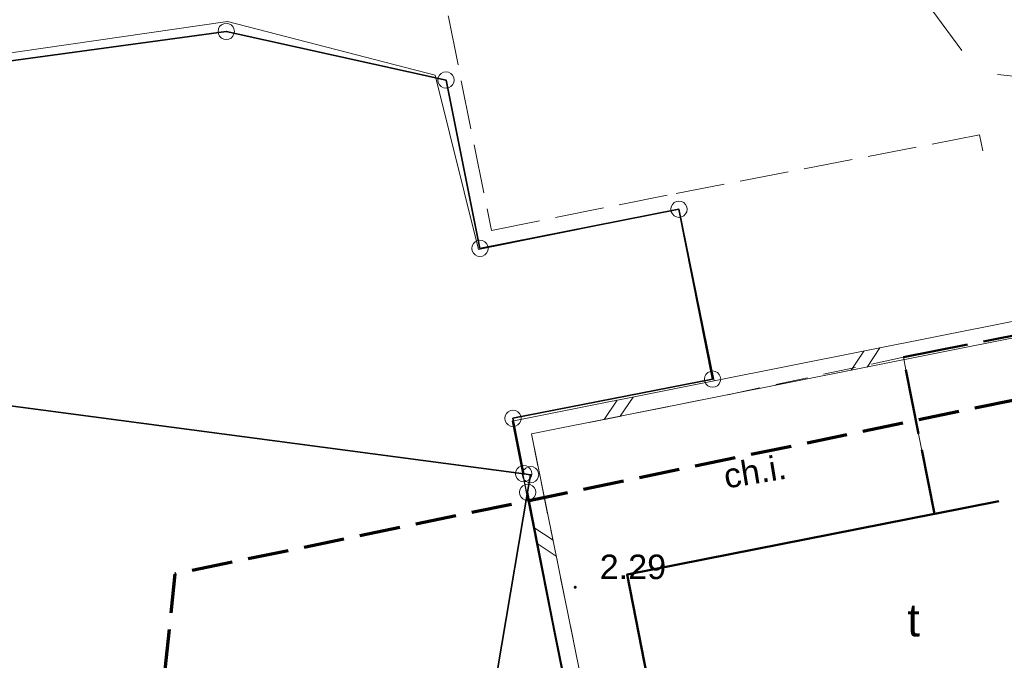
# Model space of a CAD drawing. Extents: x 5459987 to 5506369, y 5959610 to 5991660.
# Tile 24 of 51: x 5462417 to 5462447, y 5972245 to 5972264. Entities that reach past the tile are written whole.
import ezdxf
from ezdxf.enums import TextEntityAlignment as Align

# ---------------------------------------------------------------- set-up
doc = ezdxf.new("R2010")
doc.units = 0
for name, pattern in [('L_0_05', [1.75, 1.25, -0.5]), ('PRZER1-1', [1, 0.5, -0.5]), ('PRZER2-1', [1.5, 1, -0.5]), ('PRZER3-1', [2, 1.5, -0.5]), ('PRZER4-1', [2.5, 2, -0.5])]:
    doc.linetypes.add(name, pattern=pattern)
doc.layers.get('0').update_dxf_attribs({"linetype": 'CONTINUOUS'})
for name, color, linetype, lineweight in [('GEPPGD', 7, 'CONTINUOUS', 18), ('GESBZN', 7, 'CONTINUOUS', 50), ('GESBZO', 7, 'CONTINUOUS', 50), ('GESBZO_O', 7, 'CONTINUOUS', 50), ('GESDZI', 7, 'CONTINUOUS', 18), ('GSLDSO', 7, 'CONTINUOUS', 18), ('GSPWPS', 7, 'CONTINUOUS', 13), ('GSPWPS_O', 7, 'CONTINUOUS', 13), ('GSSKOA', 7, 'CONTINUOUS', 18), ('GSSKOD', 7, 'CONTINUOUS', 18), ('GSSKOD_O', 7, 'CONTINUOUS', 18), ('ZAKRES', 3, 'L_0_05', 18)]:
    doc.layers.add(name, color=color, linetype=linetype, lineweight=lineweight)
for name, color, linetype, lineweight, true_color in [('GESUZY', 7, 'CONTINUOUS', 18, 0x008000), ('GSSWWS', 7, 'CONTINUOUS', 18, 0x59d9ff), ('GULKPR', 7, 'CONTINUOUS', 18, 0x803300)]:
    doc.layers.add(name, color=color, linetype=linetype, lineweight=lineweight, true_color=true_color)
doc.styles.add('Arial', font='arial.ttf')

# ---------------------------------------------------------------- blocks, each defined once
blk = doc.blocks.new('GSPWPS1')
blk.add_hatch(color=0).paths.add_polyline_path([(-0.045, 0), (-0.043467, -0.011647), (-0.038971, -0.0225), (-0.03182, -0.03182), (-0.0225, -0.038971), (-0.011647, -0.043467), (0, -0.045), (0.011647, -0.043467), (0.0225, -0.038971), (0.03182, -0.03182), (0.038971, -0.0225), (0.043467, -0.011647), (0.045, 0), (0.043467, 0.011647), (0.038971, 0.0225), (0.03182, 0.03182), (0.0225, 0.038971), (0.011647, 0.043467), (0, 0.045), (-0.011647, 0.043467), (-0.0225, 0.038971), (-0.03182, 0.03182), (-0.038971, 0.0225), (-0.043467, 0.011647)])
blk = doc.blocks.new('GEPPGD1_1')
at = {"color": 0}
blk.add_lwpolyline([(0, 0.25), (0.077254, 0.237764), (0.146946, 0.202254), (0.202254, 0.146946), (0.237764, 0.077254), (0.25, 0), (0.237764, -0.077254), (0.202254, -0.146946), (0.146946, -0.202254), (0.077254, -0.237764), (0, -0.25), (-0.077254, -0.237764), (-0.146946, -0.202254), (-0.202254, -0.146946), (-0.237764, -0.077254), (-0.25, 0), (-0.237764, 0.077254), (-0.202254, 0.146946), (-0.146946, 0.202254), (-0.077254, 0.237764)], close=True, dxfattribs=at)
blk = doc.blocks.new('ODTN_1')
at = {"color": 0}
for points in [[(-0.5, -0.25), (0, 0.25)], [(0, -0.25), (0.5, 0.25)]]:
    blk.add_lwpolyline(points, dxfattribs=at)

msp = doc.modelspace()

# ---------------------------------------------------------------- linework, layer by layer
at = {"layer": 'GESBZN', "color": 252, "linetype": 'PRZER4-1', "lineweight": 50, "elevation": 10.18}
msp.add_lwpolyline([(5462445.3, 5972249.2), (5462444.35, 5972254), (5462451.24, 5972255.36), (5462452.18, 5972250.55)], close=True, dxfattribs=at)
at = {"layer": 'GESBZO', "color": 252, "linetype": 'Continuous', "lineweight": 50, "elevation": 10.18}
msp.add_lwpolyline([(5462445.3, 5972249.2), (5462435.88, 5972247.34), (5462437.03, 5972241.48), (5462437.68, 5972238.2)], dxfattribs=at)
at = {"layer": 'GESDZI', "color": 86, "linetype": 'Continuous', "lineweight": 35, "true_color": 0x1a7000, "elevation": 10.22}
for points in [[(5462409.18, 5972262.03), (5462423.59, 5972263.99), (5462430.33, 5972262.5), (5462431.37, 5972257.34), (5462437.47, 5972258.54), (5462438.5, 5972253.33), (5462432.38, 5972252.13), (5462432.71, 5972250.43), (5462432.92, 5972250.4), (5462432.83, 5972249.86), (5462434.87, 5972239.38), (5462379.52, 5972227.92)], [(5462396.91, 5972239.67), (5462431.25, 5972240.54), (5462432.83, 5972249.86), (5462432.92, 5972250.4), (5462432.71, 5972250.43), (5462414.88, 5972252.79)]]:
    msp.add_lwpolyline(points, dxfattribs=at)
msp.add_lwpolyline([(5462432.83, 5972249.86), (5462431.25, 5972240.54), (5462396.91, 5972239.67), (5462353.2, 5972239.21), (5462335.2, 5972238.11), (5462324.7, 5972237.21), (5462306.48, 5972237.37), (5462297.94, 5972233.85), (5462288.95, 5972238.43), (5462288.98, 5972239.01), (5462286.74, 5972239.02), (5462276.34, 5972233.84), (5462286.72, 5972233.92), (5462286.75, 5972230.26), (5462334.77, 5972224.75), (5462360.84, 5972224.63), (5462379.52, 5972227.92), (5462434.87, 5972239.38)], close=True, dxfattribs=at)
at = {"layer": 'GESUZY', "color": 252, "linetype": 'PRZER1-1', "lineweight": 18, "elevation": 10.08}
for points in [[(5462286.75, 5972230.26), (5462334.77, 5972224.75), (5462360.84, 5972224.63), (5462379.52, 5972227.92), (5462434.87, 5972239.38), (5462432.83, 5972249.86), (5462432.92, 5972250.4), (5462432.71, 5972250.43), (5462432.38, 5972252.13), (5462438.5, 5972253.33), (5462437.47, 5972258.54), (5462431.37, 5972257.34), (5462430.33, 5972262.5), (5462423.59, 5972263.99), (5462409.18, 5972262.03), (5462398.69, 5972260.61), (5462334.97, 5972251.94), (5462334.74, 5972249.34), (5462333.95, 5972249.32), (5462316.56, 5972250.28)], [(5462379.52, 5972227.92), (5462434.87, 5972239.38), (5462432.83, 5972249.86), (5462432.92, 5972250.4), (5462432.71, 5972250.43), (5462432.38, 5972252.13), (5462438.5, 5972253.33), (5462437.47, 5972258.54), (5462431.37, 5972257.34), (5462430.33, 5972262.5), (5462423.59, 5972263.99), (5462409.18, 5972262.03)]]:
    msp.add_lwpolyline(points, dxfattribs=at)
at = {"layer": 'GSLDSO', "color": 252, "linetype": 'Continuous', "lineweight": 18, "elevation": 10.18}
for points in [[(5462447.735, 5972255.11), (5462438.547, 5972253.275), (5462432.356, 5972252.042), (5462434.927, 5972239.396), (5462435.566, 5972236.048)], [(5462447.833, 5972254.62), (5462438.645, 5972252.784), (5462432.946, 5972251.649), (5462435.417, 5972239.493), (5462436.057, 5972236.142)]]:
    msp.add_lwpolyline(points, dxfattribs=at)
at = {"layer": 'GSSKOA', "color": 252, "linetype": 'PRZER3-1', "lineweight": 18, "elevation": 10.18}
msp.add_lwpolyline([(5462411.373, 5972267.227), (5462423.536, 5972268.537), (5462426.256, 5972268.645), (5462427.872, 5972268.47), (5462429.354, 5972267.419), (5462430.027, 5972266.436), (5462430.402, 5972264.438), (5462431.72, 5972257.891), (5462437.381, 5972259.026), (5462446.687, 5972260.818), (5462446.782, 5972260.327)], dxfattribs=at)
at = {"layer": 'GSSKOD', "color": 252, "linetype": 'PRZER2-1', "lineweight": 18, "elevation": 10.18}
msp.add_lwpolyline([(5462444.35, 5972254), (5462438.645, 5972252.784), (5462432.946, 5972251.649), (5462435.417, 5972239.493), (5462436.057, 5972236.142), (5462454.334, 5972239.784), (5462455.416, 5972240.505), (5462455.693, 5972241.683), (5462454.251, 5972249.012), (5462453.182, 5972254.679), (5462452.533, 5972255.612), (5462451.36, 5972255.755), (5462447.735, 5972255.11), (5462447.819, 5972254.685), (5462451.24, 5972255.36), (5462452.18, 5972250.55), (5462453.34, 5972244.69), (5462453.98, 5972241.41), (5462437.68, 5972238.2), (5462437.03, 5972241.48), (5462435.88, 5972247.34), (5462445.3, 5972249.2)], close=True, dxfattribs=at)
at = {"layer": 'GSSWWS', "color": 252, "linetype": 'Continuous', "lineweight": 18, "elevation": 10.06}
msp.add_lwpolyline([(5462309.49, 5972227.727), (5462332.845, 5972224.977), (5462338.04, 5972225.111), (5462360.84, 5972224.63), (5462372.84, 5972227.023), (5462380.315, 5972228.249), (5462402.119, 5972232.751), (5462434.87, 5972239.38), (5462432.356, 5972252.042), (5462438.547, 5972253.275), (5462437.477, 5972258.536), (5462431.329, 5972257.303), (5462429.991, 5972262.652), (5462423.625, 5972264.29), (5462363.851, 5972255.651), (5462339.471, 5972252.224), (5462334.75, 5972252.52), (5462297.978, 5972252.397)], dxfattribs=at)
at = {"layer": 'GULKPR', "linetype": 'PRZER3-1', "lineweight": 18, "elevation": 10.14}
for points in [[(5462441.681, 5972269.439), (5462446.28, 5972263.22)], [(5462447.234, 5972262.674), (5462453.066, 5972262.051)]]:
    msp.add_lwpolyline(points, dxfattribs=at)
at = {"layer": 'ZAKRES', "color": 252, "lineweight": 70, "flags": 128}
msp.add_lwpolyline([(5462543.8, 5972311.19), (5462511.46, 5972288.78), (5462481.09, 5972259.6), (5462422.01, 5972247.35), (5462418.13, 5972209.64), (5462389.82, 5972163.08), (5462367.15, 5972078.93), (5462475.94, 5972049.63), (5462481.47, 5972081.94), (5462475.95, 5972139.11), (5462481.03, 5972188.17), (5462517.69, 5972229.73), (5462568.77, 5972278.32)], close=True, dxfattribs=at)

# ---------------------------------------------------------------- block references
at = {"layer": 'GEPPGD', "color": 86, "linetype": 'Continuous', "lineweight": 18, "true_color": 0x1a7000}
for p in [(5462423.59, 5972263.99, 10.24), (5462430.33, 5972262.5, 10.24), (5462437.47, 5972258.54, 10.24), (5462431.37, 5972257.34, 10.24), (5462438.5, 5972253.33, 10.24), (5462432.38, 5972252.13, 10.24), (5462432.71, 5972250.43, 10.24), (5462432.92, 5972250.4, 10.24), (5462432.83, 5972249.86, 10.24)]:
    msp.add_blockref('GEPPGD1_1', p, dxfattribs=at)
at = {"layer": 'GSLDSO', "color": 252, "linetype": 'Continuous', "lineweight": 18}
for p, rotation in [((5462443.19, 5972253.947, 10.18), 191.2963622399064), ((5462443.19, 5972253.947, 10.18), 191.2963622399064), ((5462435.623, 5972252.437, 10.18), 191.2632678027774), ((5462435.623, 5972252.437, 10.18), 191.2632678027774), ((5462433.364, 5972248.34, 10.18), 281.4907807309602), ((5462433.364, 5972248.34, 10.18), 281.4907807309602)]:
    msp.add_blockref('ODTN_1', p, dxfattribs=dict(at, rotation=rotation))
at = {"layer": 'GSPWPS', "color": 252, "linetype": 'Continuous', "lineweight": 13}
msp.add_blockref('GSPWPS1', (5462434.29, 5972246.95, 10.08), dxfattribs=at)

# ---------------------------------------------------------------- texts
at = {"layer": 'GESBZO_O', "color": 252, "linetype": 'Continuous', "lineweight": 0, "style": 'Arial'}
msp.add_text('t', height=1, dxfattribs=at).set_placement((5462444.662, 5972245.441, 10.8), align=Align.CENTER)
at = {"layer": 'GSPWPS_O', "color": 252, "linetype": 'Continuous', "lineweight": 0, "style": 'Arial'}
msp.add_text('2.29', height=0.75, dxfattribs=at).set_placement((5462435.04, 5972247.2, 10.8))
at = {"layer": 'GSSKOD_O', "color": 252, "linetype": 'Continuous', "lineweight": 0, "style": 'Arial'}
msp.add_text('ch.i.', height=0.75, rotation=9.2543, dxfattribs=at).set_placement((5462439.86, 5972250.129, 10.8), align=Align.CENTER)

doc.saveas('drawing.dxf')
